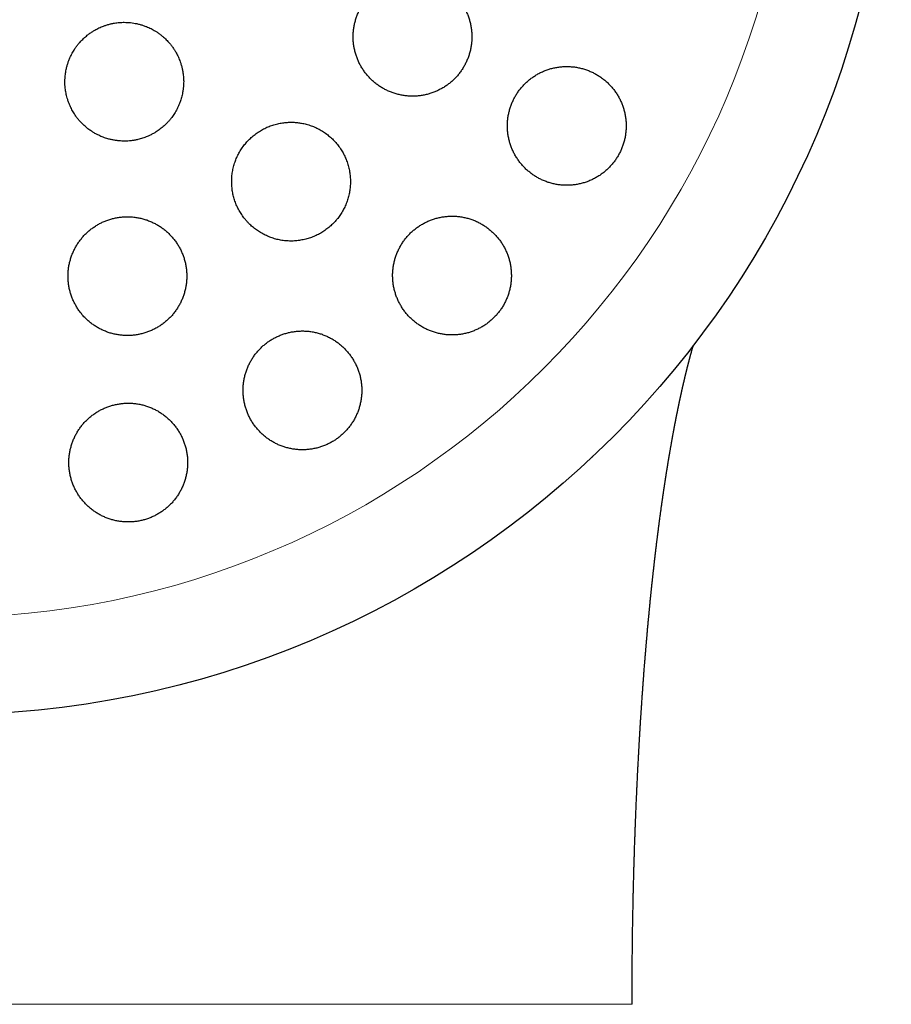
# Model space of a CAD drawing. Header units: millimetres. Extents: x 8 to 303, y 12 to 424.
# Tile 68 of 78: x 166 to 181, y 387 to 404. Entities that reach past the tile are written whole.
import ezdxf

# ---------------------------------------------------------------- set-up
doc = ezdxf.new("R2010")
doc.units = ezdxf.units.MM

msp = doc.modelspace()

# ---------------------------------------------------------------- linework, layer by layer
at = {"color": 7, "linetype": 'Continuous', "lineweight": 30}
msp.add_circle((164.984, 408.075), 16, dxfattribs=at)
at = {"color": 252, "linetype": 'Continuous', "lineweight": 0}
msp.add_arc((164.984, 408.075), 14.361, 90, 0, dxfattribs=at)
at = {"color": 7, "linetype": 'Continuous', "lineweight": 30}
for points, knots in [([(172.92, 404.493), (172.897, 404.492), (172.852, 404.491), (172.785, 404.484), (172.719, 404.473), (172.653, 404.457), (172.589, 404.437), (172.526, 404.413), (172.464, 404.384), (172.405, 404.351), (172.348, 404.314), (172.294, 404.274), (172.243, 404.23), (172.195, 404.183), (172.15, 404.132), (172.109, 404.079), (172.071, 404.023), (172.037, 403.965), (172.008, 403.905), (171.982, 403.843), (171.961, 403.779), (171.944, 403.714), (171.931, 403.649), (171.923, 403.582), (171.919, 403.515), (171.92, 403.448), (171.925, 403.381), (171.935, 403.315), (171.949, 403.249), (171.968, 403.185), (171.99, 403.122), (172.017, 403.06), (172.048, 403.001), (172.083, 402.943), (172.122, 402.888), (172.165, 402.836), (172.211, 402.786), (172.26, 402.74), (172.312, 402.697), (172.368, 402.658), (172.425, 402.623), (172.485, 402.591), (172.547, 402.564), (172.611, 402.541), (172.677, 402.522), (172.743, 402.508), (172.81, 402.498), (172.878, 402.493), (172.946, 402.492), (173.014, 402.497), (173.082, 402.505), (173.148, 402.518), (173.214, 402.536), (173.278, 402.558), (173.34, 402.585), (173.401, 402.616), (173.459, 402.65), (173.515, 402.688), (173.568, 402.73), (173.618, 402.776), (173.665, 402.825), (173.708, 402.876), (173.747, 402.931), (173.783, 402.987), (173.815, 403.047), (173.843, 403.108), (173.867, 403.171), (173.886, 403.235), (173.902, 403.3), (173.912, 403.366), (173.919, 403.433), (173.92, 403.5), (173.918, 403.567), (173.91, 403.634), (173.899, 403.7), (173.883, 403.765), (173.862, 403.829), (173.838, 403.891), (173.809, 403.952), (173.776, 404.011), (173.739, 404.067), (173.699, 404.121), (173.655, 404.172), (173.607, 404.22), (173.556, 404.265), (173.503, 404.306), (173.447, 404.344), (173.388, 404.377), (173.327, 404.407), (173.264, 404.432), (173.199, 404.454), (173.132, 404.471), (173.063, 404.483), (172.991, 404.491), (172.944, 404.492), (172.92, 404.493)], [0, 0, 0, 0, 0.010715, 0.021467, 0.03223, 0.042982, 0.053696, 0.064414, 0.075168, 0.085935, 0.096689, 0.107407, 0.118074, 0.128777, 0.139494, 0.150197, 0.160864, 0.171483, 0.182138, 0.192805, 0.20346, 0.214078, 0.224691, 0.235339, 0.245999, 0.256647, 0.267259, 0.277909, 0.288595, 0.299293, 0.309979, 0.320629, 0.331345, 0.342097, 0.352861, 0.363613, 0.374329, 0.38511, 0.395928, 0.406759, 0.417577, 0.428358, 0.439177, 0.450032, 0.4609, 0.471755, 0.482573, 0.493383, 0.50423, 0.515089, 0.525936, 0.536745, 0.547504, 0.558299, 0.569108, 0.579903, 0.590662, 0.60135, 0.612075, 0.622812, 0.633537, 0.644225, 0.654855, 0.665521, 0.676199, 0.686865, 0.697495, 0.708103, 0.718748, 0.729405, 0.74005, 0.750659, 0.761293, 0.771962, 0.782644, 0.793314, 0.803948, 0.814642, 0.825372, 0.836114, 0.846845, 0.857539, 0.868302, 0.879102, 0.889914, 0.900713, 0.911477, 0.922288, 0.933137, 0.943997, 0.954846, 0.965657, 0.9771, 0.988557, 1, 1, 1, 1]), ([(168.065, 403.737), (168.038, 403.736), (167.983, 403.735), (167.909, 403.725), (167.844, 403.713), (167.789, 403.698), (167.727, 403.678), (167.658, 403.651), (167.591, 403.618), (167.535, 403.585), (167.487, 403.553), (167.435, 403.514), (167.379, 403.465), (167.327, 403.412), (167.284, 403.362), (167.25, 403.317), (167.214, 403.262), (167.177, 403.198), (167.145, 403.13), (167.122, 403.069), (167.104, 403.015), (167.088, 402.952), (167.074, 402.878), (167.067, 402.804), (167.065, 402.739), (167.066, 402.682), (167.072, 402.617), (167.083, 402.543), (167.101, 402.47), (167.121, 402.408), (167.141, 402.354), (167.168, 402.294), (167.203, 402.228), (167.243, 402.166), (167.283, 402.113), (167.32, 402.069), (167.365, 402.022), (167.42, 401.971), (167.48, 401.925), (167.534, 401.889), (167.584, 401.86), (167.642, 401.83), (167.711, 401.8), (167.782, 401.777), (167.846, 401.761), (167.902, 401.75), (167.968, 401.741), (168.042, 401.736), (168.117, 401.737), (168.182, 401.743), (168.239, 401.751), (168.303, 401.764), (168.375, 401.785), (168.445, 401.81), (168.504, 401.838), (168.555, 401.864), (168.611, 401.898), (168.672, 401.94), (168.729, 401.988), (168.777, 402.033), (168.816, 402.075), (168.858, 402.125), (168.901, 402.185), (168.939, 402.249), (168.969, 402.307), (168.992, 402.359), (169.015, 402.421), (169.036, 402.492), (169.051, 402.565), (169.06, 402.63), (169.065, 402.686), (169.066, 402.752), (169.063, 402.826), (169.053, 402.9), (169.04, 402.965), (169.025, 403.02), (169.005, 403.082), (168.977, 403.151), (168.943, 403.218), (168.909, 403.274), (168.877, 403.322), (168.837, 403.374), (168.788, 403.43), (168.734, 403.482), (168.683, 403.524), (168.637, 403.558), (168.582, 403.594), (168.516, 403.631), (168.448, 403.661), (168.386, 403.684), (168.332, 403.701), (168.278, 403.714), (168.224, 403.724), (168.172, 403.731), (168.119, 403.736), (168.083, 403.736), (168.065, 403.737)], [0, 0, 0, 0, 0.013181, 0.026362, 0.035404, 0.044452, 0.053494, 0.066675, 0.079856, 0.088899, 0.097948, 0.106991, 0.120162, 0.133334, 0.142369, 0.151411, 0.160446, 0.173629, 0.186812, 0.195853, 0.204902, 0.213944, 0.227159, 0.240373, 0.249436, 0.258507, 0.26757, 0.280823, 0.294076, 0.303166, 0.312264, 0.321354, 0.334636, 0.347917, 0.357028, 0.366146, 0.375257, 0.388545, 0.401832, 0.410948, 0.420071, 0.429187, 0.442456, 0.455724, 0.464828, 0.473938, 0.483041, 0.496274, 0.509506, 0.518584, 0.52767, 0.536748, 0.549943, 0.563139, 0.572191, 0.58125, 0.590303, 0.603476, 0.616649, 0.625686, 0.63473, 0.643766, 0.656943, 0.670119, 0.679157, 0.688202, 0.697239, 0.710442, 0.723646, 0.732701, 0.741764, 0.750819, 0.764061, 0.777302, 0.786384, 0.795473, 0.804555, 0.81783, 0.831105, 0.840211, 0.849324, 0.858429, 0.871718, 0.885007, 0.894123, 0.903247, 0.912363, 0.92564, 0.938916, 0.948025, 0.957141, 0.96625, 0.97464, 0.98303, 0.991515, 1, 1, 1, 1]), ([(175.518, 402.993), (175.495, 402.992), (175.45, 402.991), (175.383, 402.984), (175.317, 402.973), (175.251, 402.957), (175.187, 402.937), (175.124, 402.913), (175.062, 402.884), (175.003, 402.851), (174.946, 402.814), (174.892, 402.774), (174.841, 402.73), (174.793, 402.683), (174.748, 402.632), (174.707, 402.579), (174.669, 402.523), (174.636, 402.465), (174.606, 402.406), (174.581, 402.344), (174.559, 402.28), (174.542, 402.216), (174.529, 402.15), (174.521, 402.084), (174.517, 402.018), (174.518, 401.951), (174.523, 401.885), (174.532, 401.819), (174.546, 401.753), (174.564, 401.689), (174.587, 401.626), (174.613, 401.565), (174.644, 401.505), (174.679, 401.448), (174.717, 401.392), (174.759, 401.34), (174.805, 401.29), (174.854, 401.244), (174.906, 401.201), (174.962, 401.161), (175.019, 401.125), (175.079, 401.093), (175.141, 401.066), (175.205, 401.042), (175.271, 401.023), (175.338, 401.008), (175.405, 400.998), (175.474, 400.993), (175.542, 400.992), (175.61, 400.996), (175.678, 401.005), (175.745, 401.018), (175.811, 401.036), (175.875, 401.058), (175.938, 401.085), (175.999, 401.115), (176.058, 401.15), (176.113, 401.189), (176.166, 401.231), (176.216, 401.276), (176.263, 401.325), (176.306, 401.376), (176.346, 401.431), (176.381, 401.487), (176.413, 401.546), (176.441, 401.607), (176.465, 401.67), (176.484, 401.734), (176.499, 401.798), (176.51, 401.864), (176.516, 401.931), (176.518, 401.997), (176.516, 402.064), (176.509, 402.13), (176.497, 402.196), (176.482, 402.261), (176.462, 402.324), (176.438, 402.387), (176.409, 402.447), (176.377, 402.506), (176.34, 402.563), (176.3, 402.617), (176.256, 402.668), (176.209, 402.716), (176.158, 402.761), (176.105, 402.803), (176.049, 402.841), (175.99, 402.875), (175.929, 402.905), (175.866, 402.931), (175.801, 402.953), (175.733, 402.97), (175.663, 402.983), (175.591, 402.991), (175.542, 402.992), (175.518, 402.993)], [0, 0, 0, 0, 0.010716, 0.021469, 0.032233, 0.042985, 0.053701, 0.064421, 0.075179, 0.085949, 0.096706, 0.107426, 0.118057, 0.128725, 0.139405, 0.150073, 0.160703, 0.171249, 0.18183, 0.192424, 0.203005, 0.213551, 0.224085, 0.234654, 0.245236, 0.255805, 0.266339, 0.276939, 0.287575, 0.298222, 0.308858, 0.319458, 0.330174, 0.340925, 0.351689, 0.36244, 0.373156, 0.383988, 0.394856, 0.405737, 0.416606, 0.427438, 0.438337, 0.449273, 0.460221, 0.471157, 0.482055, 0.492939, 0.503862, 0.514796, 0.525718, 0.536602, 0.547396, 0.558228, 0.569072, 0.579903, 0.590696, 0.601365, 0.612071, 0.622789, 0.633494, 0.644162, 0.654727, 0.665328, 0.675941, 0.686542, 0.697107, 0.707635, 0.718198, 0.728773, 0.739337, 0.749865, 0.760436, 0.771043, 0.781663, 0.79227, 0.802842, 0.81352, 0.824232, 0.834958, 0.845671, 0.856349, 0.867148, 0.877984, 0.888833, 0.899669, 0.910469, 0.921355, 0.932279, 0.943215, 0.954138, 0.965024, 0.976678, 0.988346, 1, 1, 1, 1]), ([(170.874, 402.055), (170.846, 402.054), (170.791, 402.053), (170.71, 402.042), (170.641, 402.028), (170.586, 402.013), (170.532, 401.995), (170.467, 401.97), (170.393, 401.933), (170.333, 401.897), (170.286, 401.864), (170.241, 401.83), (170.188, 401.784), (170.13, 401.725), (170.086, 401.672), (170.052, 401.626), (170.021, 401.578), (169.986, 401.518), (169.951, 401.443), (169.927, 401.378), (169.91, 401.324), (169.896, 401.269), (169.883, 401.2), (169.875, 401.118), (169.873, 401.049), (169.876, 400.992), (169.88, 400.935), (169.891, 400.866), (169.91, 400.785), (169.931, 400.719), (169.952, 400.666), (169.976, 400.614), (170.009, 400.551), (170.053, 400.481), (170.096, 400.425), (170.134, 400.382), (170.173, 400.34), (170.225, 400.293), (170.291, 400.241), (170.35, 400.202), (170.4, 400.174), (170.451, 400.148), (170.516, 400.12), (170.595, 400.093), (170.664, 400.076), (170.721, 400.066), (170.778, 400.059), (170.848, 400.054), (170.931, 400.055), (171.001, 400.062), (171.058, 400.072), (171.114, 400.083), (171.182, 400.102), (171.26, 400.131), (171.323, 400.161), (171.373, 400.188), (171.422, 400.218), (171.48, 400.258), (171.543, 400.31), (171.593, 400.359), (171.631, 400.401), (171.668, 400.445), (171.708, 400.502), (171.751, 400.572), (171.782, 400.634), (171.804, 400.687), (171.824, 400.74), (171.844, 400.807), (171.861, 400.887), (171.87, 400.956), (171.873, 401.013), (171.874, 401.07), (171.871, 401.14), (171.861, 401.222), (171.847, 401.29), (171.831, 401.345), (171.813, 401.399), (171.787, 401.464), (171.75, 401.539), (171.714, 401.599), (171.681, 401.646), (171.646, 401.691), (171.6, 401.744), (171.54, 401.802), (171.485, 401.847), (171.439, 401.881), (171.39, 401.912), (171.329, 401.947), (171.253, 401.982), (171.186, 402.005), (171.131, 402.022), (171.079, 402.034), (171.017, 402.045), (170.946, 402.053), (170.898, 402.054), (170.874, 402.055)], [0, 0, 0, 0, 0.0131052, 0.0262103, 0.0393156, 0.046341, 0.0533664, 0.0664717, 0.0795769, 0.0926823, 0.0997125, 0.1067426, 0.1198082, 0.1328738, 0.1459394, 0.1529461, 0.1599528, 0.1730136, 0.1860743, 0.1991351, 0.2061356, 0.2131361, 0.2262457, 0.2393553, 0.2524649, 0.2594893, 0.2665136, 0.2797047, 0.2928958, 0.306087, 0.313155, 0.320223, 0.3334934, 0.3467638, 0.3600342, 0.3671471, 0.3742599, 0.3875727, 0.4008855, 0.4141983, 0.4213376, 0.428477, 0.4417758, 0.4550746, 0.4683735, 0.4755089, 0.4826443, 0.4958785, 0.5091127, 0.522347, 0.5294495, 0.5365519, 0.5496998, 0.5628476, 0.5759955, 0.5830507, 0.5901058, 0.603184, 0.6162622, 0.6293405, 0.6363552, 0.6433699, 0.6564255, 0.6694811, 0.6825367, 0.6895355, 0.6965343, 0.7096235, 0.7227128, 0.7358021, 0.742816, 0.74983, 0.7629944, 0.7761588, 0.7893232, 0.7963766, 0.8034301, 0.8166787, 0.8299274, 0.8431761, 0.8502763, 0.8573766, 0.870682, 0.8839875, 0.8972929, 0.9044271, 0.9115613, 0.9248704, 0.9381796, 0.9514889, 0.9586289, 0.9657689, 0.9771744, 0.9885946, 1, 1, 1, 1]), ([(168.118, 400.464), (168.095, 400.463), (168.051, 400.462), (167.984, 400.455), (167.918, 400.444), (167.853, 400.428), (167.788, 400.409), (167.726, 400.384), (167.665, 400.356), (167.606, 400.324), (167.55, 400.287), (167.496, 400.248), (167.445, 400.204), (167.397, 400.158), (167.352, 400.108), (167.311, 400.055), (167.273, 400), (167.239, 399.942), (167.209, 399.882), (167.183, 399.82), (167.161, 399.756), (167.143, 399.692), (167.13, 399.626), (167.122, 399.559), (167.117, 399.492), (167.118, 399.424), (167.123, 399.357), (167.132, 399.29), (167.146, 399.224), (167.165, 399.158), (167.187, 399.095), (167.215, 399.033), (167.246, 398.972), (167.281, 398.914), (167.321, 398.859), (167.363, 398.806), (167.41, 398.756), (167.459, 398.71), (167.512, 398.667), (167.568, 398.628), (167.626, 398.592), (167.686, 398.561), (167.748, 398.534), (167.812, 398.511), (167.877, 398.492), (167.944, 398.478), (168.011, 398.469), (168.078, 398.464), (168.146, 398.463), (168.213, 398.467), (168.28, 398.476), (168.346, 398.489), (168.411, 398.507), (168.474, 398.529), (168.537, 398.555), (168.597, 398.585), (168.654, 398.619), (168.71, 398.657), (168.762, 398.698), (168.812, 398.743), (168.859, 398.791), (168.902, 398.842), (168.942, 398.896), (168.978, 398.953), (169.01, 399.011), (169.039, 399.072), (169.063, 399.135), (169.083, 399.199), (169.098, 399.264), (169.11, 399.331), (169.116, 399.398), (169.119, 399.465), (169.116, 399.532), (169.109, 399.6), (169.098, 399.667), (169.082, 399.732), (169.061, 399.797), (169.037, 399.86), (169.008, 399.921), (168.974, 399.981), (168.937, 400.038), (168.897, 400.092), (168.852, 400.143), (168.804, 400.192), (168.753, 400.237), (168.699, 400.278), (168.643, 400.316), (168.584, 400.349), (168.522, 400.379), (168.459, 400.404), (168.395, 400.425), (168.328, 400.442), (168.259, 400.454), (168.189, 400.462), (168.141, 400.463), (168.118, 400.464)], [0, 0, 0, 0, 0.010614, 0.021264, 0.031927, 0.042577, 0.053191, 0.063805, 0.074456, 0.085118, 0.095769, 0.106383, 0.116997, 0.127646, 0.138307, 0.148957, 0.15957, 0.170224, 0.180913, 0.191615, 0.202304, 0.212958, 0.223678, 0.234434, 0.245203, 0.25596, 0.26668, 0.277465, 0.288286, 0.29912, 0.309942, 0.320727, 0.331546, 0.342402, 0.353271, 0.364127, 0.374946, 0.385753, 0.396598, 0.407456, 0.4183, 0.429107, 0.439862, 0.450653, 0.461457, 0.472249, 0.483003, 0.493687, 0.504407, 0.51514, 0.525861, 0.536544, 0.547171, 0.557835, 0.56851, 0.579174, 0.589801, 0.60041, 0.611055, 0.621712, 0.632357, 0.642966, 0.653603, 0.664275, 0.67496, 0.685633, 0.69627, 0.706969, 0.717703, 0.72845, 0.739184, 0.749883, 0.76065, 0.771454, 0.78227, 0.793074, 0.803841, 0.814654, 0.825504, 0.836367, 0.847217, 0.85803, 0.868846, 0.8797, 0.890565, 0.901418, 0.912234, 0.923008, 0.933819, 0.944643, 0.955454, 0.966227, 0.97748, 0.988747, 1, 1, 1, 1]), ([(173.585, 400.474), (173.562, 400.473), (173.518, 400.472), (173.451, 400.465), (173.385, 400.454), (173.32, 400.439), (173.255, 400.419), (173.193, 400.394), (173.132, 400.366), (173.073, 400.333), (173.016, 400.297), (172.962, 400.257), (172.911, 400.214), (172.863, 400.167), (172.818, 400.117), (172.777, 400.064), (172.739, 400.009), (172.706, 399.952), (172.676, 399.892), (172.65, 399.831), (172.628, 399.768), (172.611, 399.703), (172.598, 399.638), (172.589, 399.572), (172.584, 399.505), (172.585, 399.439), (172.589, 399.372), (172.598, 399.306), (172.612, 399.24), (172.63, 399.175), (172.652, 399.112), (172.678, 399.05), (172.709, 398.99), (172.743, 398.932), (172.782, 398.876), (172.824, 398.823), (172.87, 398.773), (172.919, 398.726), (172.972, 398.683), (173.027, 398.643), (173.085, 398.606), (173.145, 398.574), (173.208, 398.547), (173.272, 398.523), (173.338, 398.504), (173.405, 398.489), (173.472, 398.479), (173.54, 398.474), (173.608, 398.473), (173.677, 398.477), (173.744, 398.486), (173.811, 398.499), (173.877, 398.516), (173.941, 398.538), (174.003, 398.565), (174.064, 398.595), (174.122, 398.629), (174.177, 398.667), (174.23, 398.709), (174.28, 398.754), (174.326, 398.802), (174.37, 398.853), (174.409, 398.907), (174.445, 398.963), (174.477, 399.022), (174.506, 399.082), (174.53, 399.144), (174.549, 399.208), (174.565, 399.272), (174.576, 399.338), (174.583, 399.405), (174.585, 399.471), (174.583, 399.538), (174.577, 399.605), (174.566, 399.671), (174.55, 399.736), (174.531, 399.8), (174.507, 399.863), (174.478, 399.924), (174.446, 399.983), (174.409, 400.04), (174.369, 400.095), (174.325, 400.147), (174.278, 400.195), (174.227, 400.241), (174.173, 400.283), (174.117, 400.321), (174.058, 400.355), (173.997, 400.386), (173.933, 400.412), (173.868, 400.433), (173.801, 400.451), (173.73, 400.464), (173.658, 400.472), (173.609, 400.473), (173.585, 400.474)], [0, 0, 0, 0, 0.010625, 0.021287, 0.03196, 0.042621, 0.053246, 0.063875, 0.07454, 0.085218, 0.095883, 0.106512, 0.117071, 0.127667, 0.138275, 0.148871, 0.159431, 0.16996, 0.180525, 0.191102, 0.201667, 0.212196, 0.222774, 0.233388, 0.244014, 0.254629, 0.265207, 0.275894, 0.286616, 0.29735, 0.308072, 0.318759, 0.329566, 0.34041, 0.351266, 0.36211, 0.372917, 0.383807, 0.394734, 0.405673, 0.4166, 0.427489, 0.438384, 0.449318, 0.460263, 0.471196, 0.482091, 0.492911, 0.503769, 0.51464, 0.525498, 0.536317, 0.547015, 0.557751, 0.568499, 0.579234, 0.589932, 0.600516, 0.611137, 0.62177, 0.632391, 0.642975, 0.653504, 0.664069, 0.674646, 0.685211, 0.69574, 0.706294, 0.716884, 0.727487, 0.738077, 0.748632, 0.759281, 0.769965, 0.780662, 0.791347, 0.801997, 0.812769, 0.823577, 0.834398, 0.845207, 0.85598, 0.866851, 0.87776, 0.888681, 0.899589, 0.910461, 0.921364, 0.932304, 0.943257, 0.954197, 0.965099, 0.976728, 0.988372, 1, 1, 1, 1]), ([(171.065, 398.541), (171.043, 398.54), (170.999, 398.539), (170.932, 398.532), (170.866, 398.521), (170.801, 398.506), (170.737, 398.486), (170.675, 398.462), (170.614, 398.434), (170.556, 398.402), (170.499, 398.366), (170.445, 398.326), (170.394, 398.283), (170.346, 398.236), (170.302, 398.187), (170.26, 398.135), (170.222, 398.08), (170.189, 398.023), (170.158, 397.963), (170.132, 397.902), (170.11, 397.839), (170.092, 397.775), (170.079, 397.709), (170.07, 397.643), (170.065, 397.576), (170.065, 397.509), (170.07, 397.442), (170.079, 397.375), (170.092, 397.309), (170.11, 397.243), (170.132, 397.18), (170.159, 397.117), (170.189, 397.057), (170.224, 396.998), (170.263, 396.942), (170.306, 396.889), (170.352, 396.839), (170.401, 396.792), (170.454, 396.748), (170.51, 396.708), (170.568, 396.672), (170.628, 396.64), (170.691, 396.613), (170.755, 396.589), (170.821, 396.57), (170.887, 396.556), (170.955, 396.546), (171.023, 396.541), (171.09, 396.54), (171.158, 396.544), (171.225, 396.553), (171.292, 396.566), (171.357, 396.583), (171.42, 396.605), (171.483, 396.631), (171.543, 396.661), (171.601, 396.695), (171.656, 396.733), (171.708, 396.774), (171.758, 396.818), (171.805, 396.866), (171.848, 396.917), (171.888, 396.97), (171.924, 397.026), (171.956, 397.085), (171.985, 397.145), (172.009, 397.207), (172.029, 397.27), (172.045, 397.335), (172.056, 397.401), (172.063, 397.468), (172.066, 397.535), (172.064, 397.602), (172.058, 397.669), (172.047, 397.736), (172.032, 397.801), (172.012, 397.866), (171.988, 397.929), (171.959, 397.991), (171.926, 398.05), (171.89, 398.108), (171.849, 398.163), (171.805, 398.214), (171.757, 398.263), (171.706, 398.309), (171.652, 398.351), (171.596, 398.389), (171.537, 398.423), (171.475, 398.453), (171.412, 398.479), (171.347, 398.501), (171.279, 398.518), (171.21, 398.531), (171.138, 398.539), (171.09, 398.54), (171.065, 398.541)], [0, 0, 0, 0, 0.010559, 0.0211539, 0.0317609, 0.0423555, 0.0529141, 0.0634749, 0.0740719, 0.0846812, 0.0952782, 0.1058389, 0.1163678, 0.1269324, 0.1375092, 0.1480741, 0.1586032, 0.1691641, 0.1797603, 0.1903688, 0.2009655, 0.2115268, 0.2221856, 0.2328798, 0.2435864, 0.2542811, 0.2649403, 0.2757217, 0.2865393, 0.2973694, 0.3081873, 0.3189689, 0.3298456, 0.3407593, 0.3516855, 0.3625991, 0.3734758, 0.3843774, 0.3953167, 0.4062685, 0.4172074, 0.4281086, 0.4389518, 0.4498329, 0.4607266, 0.4716072, 0.4824498, 0.493177, 0.5039418, 0.514719, 0.5254833, 0.5362101, 0.5468166, 0.5574598, 0.5681154, 0.5787585, 0.5893648, 0.5998995, 0.6104701, 0.621053, 0.6316238, 0.6421587, 0.6527005, 0.6632776, 0.673867, 0.6844446, 0.6949868, 0.70561, 0.7162687, 0.7269397, 0.7375989, 0.7482226, 0.7589671, 0.7697475, 0.7805403, 0.7913211, 0.8020659, 0.8129197, 0.8238103, 0.8347134, 0.845604, 0.8564579, 0.8673609, 0.8783014, 0.8892545, 0.9001947, 0.9110975, 0.9219662, 0.9328729, 0.9437921, 0.9546982, 0.9655664, 0.9770393, 0.9885273, 1, 1, 1, 1]), ([(176.617, 387.206), (176.617, 387.258), (176.617, 387.361), (176.618, 387.512), (176.618, 387.657), (176.619, 387.797), (176.62, 387.931), (176.622, 388.058), (176.623, 388.177), (176.624, 388.288), (176.626, 388.395), (176.627, 388.497), (176.629, 388.597), (176.631, 388.693), (176.633, 388.786), (176.634, 388.873), (176.636, 388.956), (176.638, 389.033), (176.639, 389.104), (176.641, 389.169), (176.642, 389.228), (176.644, 389.282), (176.645, 389.331), (176.646, 389.378), (176.647, 389.421), (176.648, 389.461), (176.649, 389.495), (176.65, 389.523), (176.651, 389.546), (176.651, 389.563), (176.652, 389.577), (176.652, 389.591), (176.653, 389.606), (176.653, 389.624), (176.654, 389.644), (176.655, 389.67), (176.656, 389.7), (176.657, 389.734), (176.658, 389.772), (176.659, 389.812), (176.66, 389.853), (176.662, 389.892), (176.663, 389.929), (176.664, 389.964), (176.665, 390), (176.667, 390.037), (176.668, 390.073), (176.669, 390.107), (176.67, 390.138), (176.671, 390.164), (176.672, 390.186), (176.673, 390.202), (176.673, 390.214), (176.674, 390.225), (176.674, 390.237), (176.675, 390.254), (176.675, 390.275), (176.676, 390.3), (176.678, 390.327), (176.679, 390.355), (176.68, 390.382), (176.681, 390.409), (176.682, 390.443), (176.684, 390.485), (176.686, 390.534), (176.688, 390.581), (176.69, 390.626), (176.692, 390.668), (176.693, 390.703), (176.695, 390.734), (176.696, 390.76), (176.697, 390.788), (176.698, 390.818), (176.7, 390.85), (176.702, 390.884), (176.703, 390.921), (176.705, 390.96), (176.707, 390.995), (176.708, 391.023), (176.709, 391.041), (176.71, 391.055), (176.71, 391.069), (176.711, 391.086), (176.712, 391.11), (176.714, 391.141), (176.716, 391.177), (176.718, 391.218), (176.72, 391.264), (176.723, 391.305), (176.724, 391.34), (176.726, 391.37), (176.728, 391.4), (176.729, 391.429), (176.731, 391.455), (176.732, 391.477), (176.733, 391.497), (176.734, 391.519), (176.736, 391.544), (176.737, 391.571), (176.739, 391.598), (176.74, 391.626), (176.742, 391.654), (176.744, 391.685), (176.746, 391.718), (176.748, 391.749), (176.749, 391.775), (176.75, 391.794), (176.751, 391.809), (176.752, 391.821), (176.753, 391.837), (176.754, 391.857), (176.756, 391.883), (176.757, 391.912), (176.759, 391.942), (176.761, 391.974), (176.763, 392.006), (176.765, 392.038), (176.767, 392.067), (176.769, 392.091), (176.77, 392.109), (176.771, 392.126), (176.772, 392.144), (176.774, 392.168), (176.776, 392.198), (176.778, 392.231), (176.78, 392.265), (176.783, 392.3), (176.785, 392.332), (176.787, 392.359), (176.788, 392.379), (176.789, 392.396), (176.79, 392.411), (176.792, 392.428), (176.793, 392.449), (176.795, 392.473), (176.797, 392.5), (176.799, 392.528), (176.801, 392.556), (176.803, 392.583), (176.805, 392.607), (176.806, 392.628), (176.807, 392.647), (176.809, 392.661), (176.81, 392.674), (176.811, 392.688), (176.812, 392.707), (176.814, 392.732), (176.816, 392.76), (176.818, 392.791), (176.821, 392.825), (176.824, 392.862), (176.826, 392.894), (176.828, 392.921), (176.83, 392.939), (176.831, 392.955), (176.833, 392.973), (176.834, 392.996), (176.837, 393.023), (176.839, 393.053), (176.841, 393.083), (176.844, 393.114), (176.847, 393.143), (176.849, 393.168), (176.85, 393.187), (176.852, 393.204), (176.853, 393.222), (176.855, 393.241), (176.856, 393.261), (176.858, 393.28), (176.86, 393.298), (176.861, 393.313), (176.862, 393.325), (176.863, 393.338), (176.864, 393.353), (176.866, 393.372), (176.868, 393.393), (176.87, 393.413), (176.871, 393.432), (176.873, 393.448), (176.874, 393.464), (176.876, 393.481), (176.877, 393.501), (176.879, 393.523), (176.881, 393.546), (176.883, 393.568), (176.885, 393.587), (176.887, 393.606), (176.889, 393.625), (176.89, 393.644), (176.892, 393.664), (176.894, 393.685), (176.896, 393.708), (176.899, 393.732), (176.901, 393.759), (176.904, 393.788), (176.906, 393.814), (176.908, 393.835), (176.91, 393.852), (176.912, 393.871), (176.914, 393.895), (176.917, 393.923), (176.92, 393.951), (176.922, 393.977), (176.925, 394.004), (176.928, 394.031), (176.93, 394.056), (176.932, 394.077), (176.935, 394.098), (176.937, 394.122), (176.94, 394.15), (176.943, 394.175), (176.945, 394.196), (176.946, 394.211), (176.947, 394.223), (176.949, 394.236), (176.951, 394.254), (176.953, 394.275), (176.955, 394.299), (176.958, 394.32), (176.96, 394.339), (176.962, 394.357), (176.964, 394.377), (176.966, 394.397), (176.968, 394.417), (176.97, 394.435), (176.972, 394.453), (176.974, 394.471), (176.976, 394.49), (176.979, 394.511), (176.981, 394.534), (176.983, 394.555), (176.985, 394.571), (176.987, 394.584), (176.988, 394.596), (176.99, 394.61), (176.992, 394.627), (176.993, 394.643), (176.995, 394.657), (176.996, 394.668), (176.997, 394.678), (176.999, 394.692), (177.001, 394.712), (177.005, 394.739), (177.007, 394.764), (177.01, 394.784), (177.011, 394.797), (177.013, 394.808), (177.014, 394.818), (177.015, 394.832), (177.018, 394.849), (177.02, 394.87), (177.023, 394.891), (177.025, 394.91), (177.027, 394.926), (177.028, 394.94), (177.03, 394.951), (177.031, 394.961), (177.032, 394.973), (177.034, 394.987), (177.036, 395.002), (177.038, 395.017), (177.04, 395.029), (177.041, 395.04), (177.042, 395.051), (177.044, 395.063), (177.046, 395.079), (177.048, 395.095), (177.05, 395.111), (177.051, 395.123), (177.053, 395.135), (177.054, 395.148), (177.056, 395.163), (177.059, 395.18), (177.061, 395.2), (177.064, 395.221), (177.066, 395.24), (177.068, 395.255), (177.07, 395.268), (177.071, 395.28), (177.073, 395.295), (177.075, 395.311), (177.078, 395.327), (177.08, 395.344), (177.082, 395.36), (177.084, 395.377), (177.088, 395.403), (177.092, 395.434), (177.097, 395.469), (177.101, 395.5), (177.105, 395.533), (177.11, 395.565), (177.113, 395.591), (177.116, 395.61), (177.118, 395.624), (177.12, 395.636), (177.121, 395.646), (177.122, 395.655), (177.124, 395.663), (177.125, 395.673), (177.127, 395.684), (177.128, 395.697), (177.131, 395.712), (177.133, 395.729), (177.136, 395.747), (177.138, 395.762), (177.14, 395.773), (177.141, 395.784), (177.143, 395.795), (177.144, 395.807), (177.147, 395.823), (177.149, 395.84), (177.151, 395.855), (177.153, 395.867), (177.155, 395.877), (177.156, 395.887), (177.158, 395.899), (177.16, 395.912), (177.162, 395.926), (177.164, 395.938), (177.166, 395.95), (177.168, 395.964), (177.17, 395.978), (177.173, 395.996), (177.175, 396.014), (177.178, 396.031), (177.18, 396.046), (177.182, 396.059), (177.184, 396.07), (177.186, 396.08), (177.187, 396.091), (177.189, 396.104), (177.192, 396.119), (177.194, 396.135), (177.196, 396.149), (177.198, 396.161), (177.2, 396.173), (177.202, 396.186), (177.205, 396.201), (177.207, 396.214), (177.209, 396.226), (177.211, 396.237), (177.212, 396.247), (177.214, 396.258), (177.216, 396.27), (177.218, 396.285), (177.221, 396.3), (177.223, 396.312), (177.224, 396.321), (177.226, 396.33), (177.227, 396.34), (177.229, 396.353), (177.232, 396.368), (177.235, 396.385), (177.238, 396.402), (177.24, 396.418), (177.242, 396.43), (177.244, 396.44), (177.245, 396.447), (177.246, 396.455), (177.248, 396.464), (177.25, 396.475), (177.252, 396.487), (177.254, 396.498), (177.256, 396.511), (177.259, 396.526), (177.262, 396.544), (177.265, 396.564), (177.268, 396.583), (177.272, 396.601), (177.275, 396.62), (177.278, 396.638), (177.281, 396.654), (177.283, 396.665), (177.285, 396.675), (177.286, 396.684), (177.288, 396.694), (177.29, 396.707), (177.293, 396.719), (177.295, 396.731), (177.297, 396.741), (177.298, 396.75), (177.3, 396.76), (177.302, 396.772), (177.305, 396.786), (177.308, 396.801), (177.31, 396.816), (177.313, 396.829), (177.315, 396.84), (177.317, 396.85), (177.318, 396.86), (177.32, 396.87), (177.323, 396.883), (177.326, 396.898), (177.328, 396.913), (177.331, 396.924), (177.332, 396.933), (177.334, 396.941), (177.335, 396.949), (177.337, 396.959), (177.339, 396.97), (177.341, 396.981), (177.343, 396.991), (177.345, 397), (177.347, 397.008), (177.348, 397.017), (177.35, 397.026), (177.352, 397.036), (177.354, 397.046), (177.356, 397.056), (177.358, 397.064), (177.359, 397.072), (177.36, 397.078), (177.362, 397.085), (177.363, 397.093), (177.365, 397.102), (177.367, 397.113), (177.369, 397.123), (177.371, 397.132), (177.373, 397.141), (177.374, 397.148), (177.375, 397.154), (177.377, 397.159), (177.378, 397.166), (177.38, 397.175), (177.382, 397.187), (177.384, 397.199), (177.387, 397.209), (177.389, 397.219), (177.39, 397.228), (177.392, 397.237), (177.395, 397.248), (177.397, 397.261), (177.4, 397.274), (177.402, 397.285), (177.404, 397.293), (177.405, 397.3), (177.407, 397.308), (177.409, 397.316), (177.411, 397.327), (177.413, 397.338), (177.416, 397.35), (177.418, 397.359), (177.419, 397.366), (177.421, 397.375), (177.424, 397.387), (177.426, 397.396), (177.428, 397.405), (177.429, 397.412), (177.43, 397.418), (177.432, 397.426), (177.435, 397.438), (177.438, 397.452), (177.441, 397.466), (177.443, 397.478), (177.446, 397.489), (177.449, 397.501), (177.451, 397.513), (177.454, 397.524), (177.456, 397.534), (177.458, 397.545), (177.461, 397.558), (177.464, 397.57), (177.467, 397.582), (177.469, 397.592), (177.471, 397.602), (177.474, 397.613), (177.476, 397.624), (177.479, 397.635), (177.481, 397.646), (177.484, 397.656), (177.486, 397.667), (177.489, 397.679), (177.492, 397.691), (177.494, 397.702), (177.497, 397.713), (177.499, 397.723), (177.502, 397.736), (177.505, 397.749), (177.508, 397.761), (177.511, 397.772), (177.514, 397.785), (177.517, 397.796), (177.519, 397.806), (177.521, 397.814), (177.523, 397.821), (177.524, 397.828), (177.526, 397.836), (177.528, 397.844), (177.531, 397.853), (177.533, 397.861), (177.534, 397.868), (177.536, 397.874), (177.538, 397.881), (177.539, 397.889), (177.541, 397.896), (177.543, 397.903), (177.545, 397.91), (177.546, 397.915), (177.547, 397.92), (177.548, 397.924), (177.55, 397.93), (177.551, 397.936), (177.553, 397.944), (177.555, 397.952), (177.557, 397.958), (177.558, 397.964), (177.56, 397.969), (177.561, 397.974), (177.563, 397.98), (177.565, 397.988), (177.567, 397.996), (177.569, 398.004), (177.571, 398.011), (177.572, 398.018), (177.574, 398.025), (177.577, 398.034), (177.579, 398.043), (177.581, 398.052), (177.583, 398.06), (177.586, 398.069), (177.588, 398.079), (177.591, 398.09), (177.594, 398.1), (177.596, 398.108), (177.598, 398.116), (177.6, 398.124), (177.603, 398.132), (177.605, 398.14), (177.607, 398.146), (177.608, 398.151), (177.609, 398.154), (177.61, 398.159), (177.611, 398.164), (177.613, 398.169), (177.615, 398.175), (177.616, 398.18), (177.617, 398.184), (177.618, 398.188), (177.619, 398.191), (177.62, 398.195), (177.621, 398.2), (177.623, 398.205), (177.625, 398.211), (177.626, 398.217), (177.628, 398.223), (177.629, 398.227), (177.631, 398.232), (177.632, 398.238), (177.634, 398.244), (177.636, 398.251), (177.638, 398.258), (177.64, 398.264), (177.641, 398.269), (177.643, 398.274), (177.644, 398.279), (177.646, 398.285), (177.647, 398.291), (177.649, 398.296), (177.65, 398.299), (177.65, 398.301), (177.651, 398.301)], [0, 0, 0, 0, 0.0107061, 0.0210308, 0.0309766, 0.0405462, 0.0497417, 0.0585657, 0.066547, 0.0742016, 0.0815311, 0.0885371, 0.0952212, 0.1019601, 0.10834, 0.1143624, 0.1200288, 0.1253405, 0.1302987, 0.1346509, 0.1386908, 0.1424193, 0.1458371, 0.148945, 0.1520522, 0.1547741, 0.1571111, 0.1590642, 0.1606338, 0.1618206, 0.1626626, 0.1636162, 0.1646814, 0.1658581, 0.1672598, 0.1690144, 0.1711215, 0.17358, 0.1762478, 0.1790147, 0.1818806, 0.1848451, 0.1872436, 0.1897027, 0.1922224, 0.1948026, 0.1974019, 0.1997556, 0.2019487, 0.2038083, 0.205335, 0.2065293, 0.2072347, 0.2078332, 0.2086929, 0.2098489, 0.2113335, 0.2131259, 0.2151349, 0.2171078, 0.21903, 0.2209016, 0.2227225, 0.2263541, 0.2297923, 0.2331084, 0.2363069, 0.2393158, 0.2420205, 0.2438413, 0.2457474, 0.2477434, 0.2498289, 0.252065, 0.254623, 0.2571484, 0.25993, 0.2629637, 0.26461, 0.2659245, 0.2669076, 0.2675597, 0.2688727, 0.2706191, 0.2727982, 0.2754091, 0.278421, 0.2817022, 0.2852362, 0.2872829, 0.2894053, 0.2916032, 0.293817, 0.2957523, 0.297226, 0.298438, 0.3001574, 0.3019936, 0.3039465, 0.3060472, 0.3079248, 0.3099866, 0.3122324, 0.3146616, 0.3172475, 0.3190145, 0.3203926, 0.3213822, 0.3222042, 0.323173, 0.3247794, 0.3266773, 0.3288415, 0.3311022, 0.3334274, 0.3358169, 0.3382705, 0.3404643, 0.3422196, 0.3435057, 0.3445879, 0.3459444, 0.3475845, 0.3499264, 0.3524757, 0.355036, 0.3576072, 0.3601894, 0.3621059, 0.3636546, 0.3648277, 0.3658384, 0.3670824, 0.3686662, 0.3705216, 0.3725843, 0.3746838, 0.3768105, 0.3789644, 0.3806759, 0.3823419, 0.3837386, 0.3848462, 0.3856871, 0.3865593, 0.3881378, 0.3900104, 0.3921689, 0.3945495, 0.3971371, 0.3999309, 0.4028822, 0.4046502, 0.4060478, 0.4071111, 0.4082072, 0.4101906, 0.4124683, 0.4146615, 0.4169953, 0.4194694, 0.4219422, 0.423659, 0.425131, 0.4263588, 0.4276325, 0.4292411, 0.4307396, 0.4323772, 0.4337969, 0.4349464, 0.4358261, 0.4367066, 0.4378886, 0.4393754, 0.4411155, 0.4427554, 0.4442274, 0.4454617, 0.4466186, 0.4479749, 0.449558, 0.4513041, 0.4533143, 0.4550239, 0.4564688, 0.4579156, 0.4594196, 0.4609663, 0.4624548, 0.4642454, 0.4660632, 0.4679468, 0.4700844, 0.4726466, 0.474804, 0.4764387, 0.4776062, 0.4790483, 0.4808882, 0.4835163, 0.485779, 0.4876938, 0.4899073, 0.4924772, 0.4944387, 0.4959034, 0.4976147, 0.4996365, 0.501923, 0.5044614, 0.505954, 0.5071252, 0.5080231, 0.5090708, 0.5103676, 0.5123786, 0.5143995, 0.5161718, 0.5176969, 0.5192059, 0.5208808, 0.522646, 0.524301, 0.5258479, 0.5273321, 0.5287665, 0.5303532, 0.5321561, 0.5341952, 0.5360652, 0.5375167, 0.538383, 0.5393367, 0.5405796, 0.5421083, 0.5435827, 0.5447499, 0.5456394, 0.5464623, 0.5474158, 0.5493327, 0.5516501, 0.5543845, 0.5557245, 0.5568736, 0.5578266, 0.5586315, 0.5595741, 0.5613192, 0.5632902, 0.5651034, 0.566747, 0.5682126, 0.5694744, 0.5703588, 0.5711482, 0.5721493, 0.5734211, 0.5749342, 0.5763103, 0.5773754, 0.5782172, 0.5791, 0.5802083, 0.5815417, 0.5833084, 0.5846954, 0.5857077, 0.5867166, 0.5878813, 0.5892059, 0.5907667, 0.5925531, 0.5945863, 0.5964239, 0.5978014, 0.5987429, 0.5998949, 0.6012627, 0.6026584, 0.6043603, 0.6057849, 0.6072352, 0.60876, 0.6105121, 0.6144573, 0.6175483, 0.6201767, 0.6234087, 0.6267328, 0.6293673, 0.6307158, 0.6321312, 0.6333125, 0.6342507, 0.6349978, 0.6358015, 0.6366949, 0.6377808, 0.6390296, 0.6405036, 0.6422024, 0.644059, 0.6454889, 0.6466033, 0.6475242, 0.6485518, 0.6496997, 0.6513252, 0.6530355, 0.6547058, 0.6557641, 0.6566379, 0.6576123, 0.6588024, 0.6602074, 0.6615885, 0.662747, 0.6640054, 0.6652611, 0.666739, 0.6684782, 0.6705068, 0.6722576, 0.6738072, 0.6750894, 0.676132, 0.6771518, 0.6782594, 0.6795027, 0.6810425, 0.6828159, 0.6843355, 0.685505, 0.6866445, 0.6880597, 0.6896521, 0.6910843, 0.6923286, 0.6934426, 0.6944719, 0.6954672, 0.6967588, 0.6984056, 0.7000689, 0.701338, 0.7022483, 0.7031524, 0.7043207, 0.7056138, 0.7071738, 0.7090396, 0.7111077, 0.712862, 0.7142566, 0.7151164, 0.7159197, 0.716692, 0.7176529, 0.7188523, 0.7202793, 0.721615, 0.722711, 0.7244448, 0.7264728, 0.7287591, 0.7310909, 0.7329376, 0.7349423, 0.7375613, 0.7390429, 0.7402764, 0.7413757, 0.7423702, 0.7435218, 0.7449797, 0.7465758, 0.7479778, 0.7491079, 0.7500554, 0.7511299, 0.7525141, 0.7541515, 0.7560538, 0.7578859, 0.7594611, 0.7607863, 0.7619609, 0.7630194, 0.7641757, 0.7657878, 0.7677774, 0.7695586, 0.7710978, 0.7720085, 0.7728494, 0.7738324, 0.7750719, 0.7765448, 0.7778974, 0.7792023, 0.7802249, 0.7812146, 0.7822008, 0.7834178, 0.78463, 0.7860416, 0.7873209, 0.7883659, 0.78919, 0.7900458, 0.7909579, 0.79194, 0.7930996, 0.7944592, 0.7959567, 0.7971548, 0.7980914, 0.7988682, 0.7995875, 0.8002548, 0.801236, 0.8025503, 0.8041615, 0.8057391, 0.8071956, 0.8084569, 0.8095082, 0.810702, 0.8122231, 0.8140013, 0.8157986, 0.8174404, 0.8184954, 0.8193753, 0.8203645, 0.821531, 0.8228566, 0.8246596, 0.8264161, 0.8277564, 0.8287635, 0.8298967, 0.8312411, 0.8328642, 0.8340949, 0.8350306, 0.8358545, 0.8369711, 0.8383749, 0.8409903, 0.8431593, 0.8444762, 0.8460807, 0.8480518, 0.8498864, 0.8514973, 0.8529706, 0.8544751, 0.8564601, 0.8584766, 0.8602529, 0.86178, 0.8631276, 0.8648576, 0.8668006, 0.8685809, 0.870153, 0.8716425, 0.873399, 0.8755138, 0.8775426, 0.879333, 0.8808219, 0.8825808, 0.8846421, 0.8869872, 0.8889499, 0.8906931, 0.8928527, 0.8952507, 0.8967645, 0.8980016, 0.8990908, 0.900316, 0.9016944, 0.9032526, 0.9049401, 0.906373, 0.9074947, 0.9086036, 0.9098042, 0.9112287, 0.9125576, 0.9139616, 0.9151418, 0.9160814, 0.9169048, 0.9177439, 0.9186922, 0.919885, 0.9213895, 0.922991, 0.9242787, 0.92526, 0.9261634, 0.9271498, 0.9282885, 0.929781, 0.9314819, 0.932936, 0.9344053, 0.9357207, 0.937065, 0.9388354, 0.9408627, 0.9426551, 0.9441987, 0.9459122, 0.9480833, 0.9504655, 0.9526861, 0.9544043, 0.9558663, 0.9575604, 0.9595388, 0.9614106, 0.9628096, 0.9636177, 0.9644507, 0.9653413, 0.966436, 0.9677523, 0.9691535, 0.9703191, 0.9712358, 0.9720535, 0.9728704, 0.973696, 0.9747012, 0.9759504, 0.9773679, 0.9789543, 0.980262, 0.9814289, 0.9825064, 0.9837737, 0.9853256, 0.9871964, 0.9889412, 0.990424, 0.991718, 0.9929056, 0.9942504, 0.9957237, 0.9972936, 0.9986589, 0.9997239, 1, 1, 1, 1]), ([(168.132, 397.325), (168.11, 397.325), (168.065, 397.324), (167.999, 397.317), (167.933, 397.306), (167.868, 397.291), (167.804, 397.271), (167.742, 397.247), (167.681, 397.219), (167.623, 397.187), (167.566, 397.151), (167.513, 397.112), (167.462, 397.069), (167.414, 397.022), (167.369, 396.973), (167.327, 396.921), (167.29, 396.866), (167.255, 396.809), (167.225, 396.749), (167.199, 396.687), (167.177, 396.624), (167.159, 396.56), (167.145, 396.494), (167.136, 396.427), (167.132, 396.359), (167.132, 396.292), (167.136, 396.225), (167.145, 396.158), (167.159, 396.091), (167.177, 396.025), (167.2, 395.961), (167.227, 395.898), (167.258, 395.838), (167.293, 395.779), (167.332, 395.723), (167.375, 395.67), (167.422, 395.62), (167.472, 395.573), (167.525, 395.53), (167.58, 395.49), (167.639, 395.454), (167.699, 395.423), (167.761, 395.396), (167.825, 395.373), (167.891, 395.354), (167.957, 395.34), (168.024, 395.33), (168.092, 395.325), (168.159, 395.325), (168.226, 395.329), (168.293, 395.338), (168.359, 395.351), (168.424, 395.368), (168.487, 395.39), (168.549, 395.416), (168.609, 395.446), (168.666, 395.479), (168.721, 395.517), (168.774, 395.558), (168.823, 395.602), (168.87, 395.65), (168.913, 395.7), (168.953, 395.754), (168.989, 395.81), (169.022, 395.868), (169.05, 395.929), (169.075, 395.991), (169.095, 396.055), (169.111, 396.12), (169.123, 396.187), (169.13, 396.253), (169.133, 396.321), (169.131, 396.388), (169.124, 396.456), (169.113, 396.523), (169.097, 396.589), (169.077, 396.654), (169.053, 396.717), (169.024, 396.779), (168.99, 396.839), (168.953, 396.897), (168.913, 396.951), (168.868, 397.003), (168.82, 397.052), (168.769, 397.097), (168.714, 397.139), (168.658, 397.177), (168.598, 397.211), (168.537, 397.24), (168.474, 397.266), (168.409, 397.287), (168.342, 397.304), (168.273, 397.316), (168.203, 397.324), (168.155, 397.325), (168.132, 397.325)], [0, 0, 0, 0, 0.010535, 0.021105, 0.031688, 0.042258, 0.052793, 0.063327, 0.073897, 0.084479, 0.095049, 0.105584, 0.116131, 0.126714, 0.137309, 0.147892, 0.158439, 0.169073, 0.179742, 0.190423, 0.201093, 0.211727, 0.222482, 0.233273, 0.244076, 0.254868, 0.265623, 0.276484, 0.287382, 0.298292, 0.309189, 0.32005, 0.330954, 0.341895, 0.352848, 0.363789, 0.374692, 0.385554, 0.396454, 0.407367, 0.418267, 0.429129, 0.439884, 0.450676, 0.461482, 0.472274, 0.483028, 0.493659, 0.504326, 0.515005, 0.525672, 0.536303, 0.546847, 0.557427, 0.568019, 0.5786, 0.589144, 0.599677, 0.610246, 0.620827, 0.631396, 0.641929, 0.65253, 0.663166, 0.673814, 0.68445, 0.695051, 0.705768, 0.716521, 0.727287, 0.73804, 0.748757, 0.759591, 0.770461, 0.781344, 0.792214, 0.803048, 0.813947, 0.824884, 0.835833, 0.846769, 0.857668, 0.868551, 0.879472, 0.890406, 0.901326, 0.912209, 0.923001, 0.933831, 0.944674, 0.955503, 0.966294, 0.977525, 0.98877, 1, 1, 1, 1]), ([(175.954, 396.428), (175.954, 396.428), (175.951, 396.425), (175.945, 396.419), (175.938, 396.413), (175.935, 396.41)], [0, 0, 0, 0, 0.001257, 0.483703, 1, 1, 1, 1])]:
    msp.add_open_spline(points, degree=3, knots=knots, dxfattribs=at)
at = {"color": 252, "linetype": 'Continuous', "lineweight": 0}
msp.add_open_spline([(176.617, 387.206), (176.617, 387.206), (176.616, 387.206), (176.598, 387.206), (176.566, 387.206), (176.52, 387.206), (176.46, 387.206), (176.388, 387.206), (176.304, 387.206), (176.209, 387.206), (176.103, 387.206), (175.984, 387.206), (175.852, 387.206), (175.703, 387.206), (175.539, 387.206), (175.362, 387.206), (175.172, 387.206), (174.969, 387.206), (174.757, 387.206), (174.538, 387.206), (174.312, 387.206), (174.075, 387.206), (173.826, 387.206), (173.584, 387.206), (173.349, 387.206), (173.123, 387.206), (172.891, 387.206), (172.652, 387.206), (172.406, 387.206), (172.153, 387.206), (171.894, 387.206), (171.627, 387.206), (171.354, 387.206), (171.074, 387.206), (170.788, 387.206), (170.495, 387.206), (170.195, 387.206), (169.889, 387.206), (169.577, 387.206), (169.258, 387.206), (168.932, 387.206), (168.601, 387.206), (168.263, 387.206), (167.919, 387.206), (167.584, 387.206), (167.258, 387.206), (166.942, 387.206), (166.622, 387.206), (166.297, 387.206), (165.967, 387.206), (165.633, 387.206), (165.294, 387.206), (165.067, 387.206), (164.953, 387.206)], degree=3, knots=[0, 0, 0, 0, 0.023981, 0.04806, 0.072225, 0.096461, 0.120754, 0.14509, 0.168062, 0.191046, 0.214031, 0.237003, 0.259952, 0.284253, 0.3085, 0.33268, 0.356781, 0.380791, 0.404698, 0.427137, 0.44947, 0.471688, 0.493788, 0.515765, 0.533511, 0.551174, 0.568753, 0.586249, 0.603663, 0.620998, 0.638256, 0.655442, 0.672561, 0.689619, 0.706622, 0.72358, 0.740501, 0.757397, 0.774278, 0.791159, 0.808052, 0.824975, 0.841942, 0.858973, 0.876086, 0.891144, 0.906294, 0.921551, 0.936931, 0.95245, 0.968123, 0.983967, 1, 1, 1, 1], dxfattribs=at)

doc.saveas('drawing.dxf')
